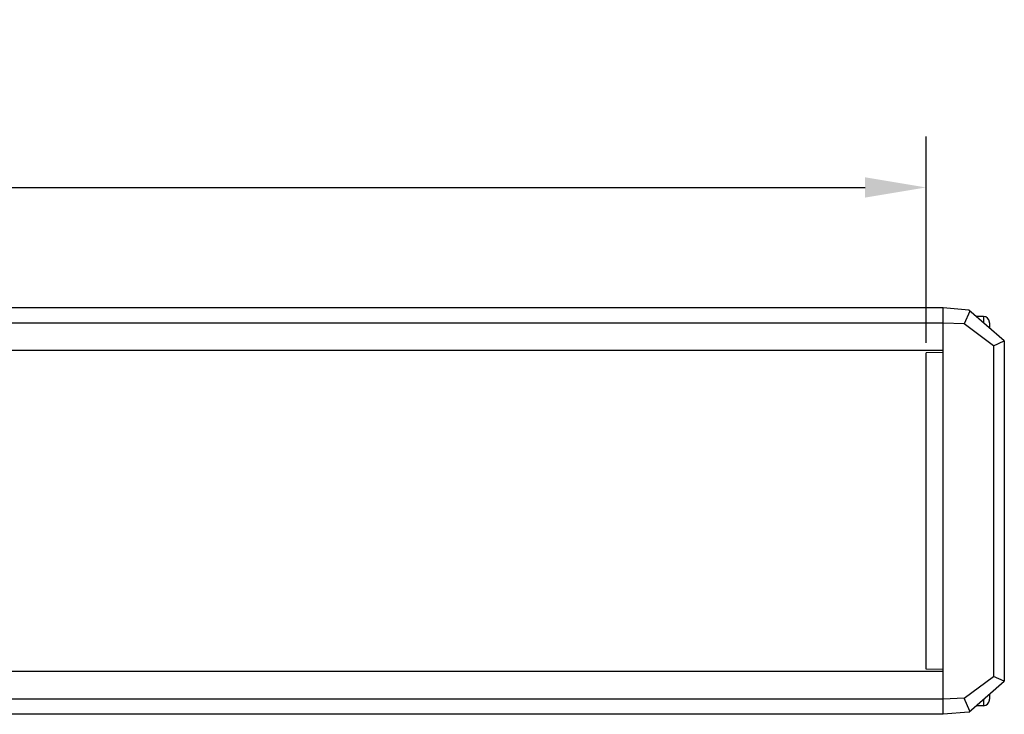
# Model space of a CAD drawing. Header units: millimetres. Extents: x 92 to 804, y 249 to 513.
# Tile 11 of 11: x 663 to 711, y 479 to 513. Entities that reach past the tile are written whole.
import ezdxf

# ---------------------------------------------------------------- set-up
doc = ezdxf.new("R2010")
doc.units = ezdxf.units.MM
doc.header["$LTSCALE"] = 46.255
doc.header["$PDMODE"] = 3
doc.header["$PDSIZE"] = 8
doc.layers.get('0').update_dxf_attribs({"linetype": 'CONTINUOUS'})
doc.layers.get('Defpoints').update_dxf_attribs({"linetype": 'CONTINUOUS'})
doc.layers.add('00_COMPONENTS', color=7, linetype='CONTINUOUS')
doc.layers.add('51__DRAFT_DIMS', color=7, linetype='CONTINUOUS')
doc.styles.get("Standard").update_dxf_attribs({"font": 'simfang.ttf', "height": 5})
doc.dimstyles.new('DIMSTYLE_2', dxfattribs={"dimtxt": 3, "dimasz": 3, "dimexe": 2.5, "dimexo": 0.5, "dimgap": 0.75, "dimtad": 1, "dimlfac": 2, "dimdsep": 46, "dimtxsty": 'STANDARD', "dimblk": '_FILLED', "dimblk1": '_FILLED', "dimblk2": '_FILLED', "dimcen": 0.09, "dimclrt": 3, "dimazin": 2, "dimtp": 1.2, "dimtm": 1.2, "dimtfac": 1, "dimtofl": 0, "dimtmove": 0, "dimatfit": 3, "dimldrblk": '_FILLED', "dimfxl": 1, "dimtolj": 1, "dimarcsym": 0})

# ---------------------------------------------------------------- blocks, each defined once
blk = doc.blocks.new('_FILLED')
at = {"color": 0, "linetype": 'ByBlock'}
blk.add_solid([(0, 0), (-1, 0.167), (-1, -0.167)], dxfattribs=at)
blk = doc.blocks.new('*D2')
at = {"layer": '51__DRAFT_DIMS', "color": 0, "lineweight": -2}
for p, q in [((120.98, 497.276), (120.98, 507.416)), ((707.28, 497.276), (707.28, 507.416)), ((123.98, 504.916), (704.28, 504.916))]:
    blk.add_line(p, q, dxfattribs=at)
at = {"layer": 'Defpoints', "color": 0}
for p in [(707.28, 504.916), (120.98, 496.776), (707.28, 496.776)]:
    blk.add_point(p, dxfattribs=at)
at = {"layer": '51__DRAFT_DIMS', "color": 0, "linetype": 'ByBlock', "lineweight": -2, "xscale": 3, "yscale": 3, "zscale": 3, "rotation": 180}
blk.add_blockref('_FILLED', (120.98, 504.916), dxfattribs=at)
at = {"layer": '51__DRAFT_DIMS', "color": 0, "linetype": 'ByBlock', "lineweight": -2, "xscale": 3, "yscale": 3, "zscale": 3}
blk.add_blockref('_FILLED', (707.28, 504.916), dxfattribs=at)
at = {"layer": '51__DRAFT_DIMS', "color": 3, "insert": (414.13, 512.332), "char_height": 5, "attachment_point": 2, "line_spacing_factor": 0.9}
blk.add_mtext('\\A1;1172.6（发光区）', dxfattribs=at)

msp = doc.modelspace()

# ---------------------------------------------------------------- linework, layer by layer
at = {"layer": '00_COMPONENTS', "color": 7}
for p, q in [((708.1301, 498.9907), (120.1301, 498.9907)), ((709.3814, 498.8812), (708.1301, 498.9907)), ((708.1301, 478.9907), (708.1301, 498.9907)), ((709.4425, 498.8283), (709.1551, 498.2035)), ((711.1301, 497.3657), (709.3814, 498.8812)), ((710.1051, 498.5657), (709.7551, 498.5657)), ((709.7551, 498.5628), (709.7551, 498.5573)), ((708.1301, 498.2407), (120.1301, 498.2407)), ((709.1551, 498.2035), (708.1301, 498.2407)), ((710.5958, 497.1217), (709.1551, 498.2035)), ((710.4026, 498.2902), (710.4041, 498.2905)), ((710.4051, 498.2506), (710.4051, 497.994)), ((710.5958, 497.1217), (711.1301, 497.3657)), ((711.1301, 497.3657), (711.1301, 480.6157)), ((708.1301, 496.8907), (120.1301, 496.8907)), ((710.5958, 497.1217), (710.5958, 480.8596)), ((708.1301, 496.7907), (707.2801, 496.7758)), ((707.2801, 481.2055), (707.2801, 496.7758)), ((708.1301, 481.0907), (120.1301, 481.0907)), ((708.1301, 481.1907), (707.2801, 481.2055)), ((709.1551, 479.7778), (710.5958, 480.8596)), ((709.3814, 479.1001), (711.1301, 480.6157)), ((711.1301, 480.6157), (710.5958, 480.8596)), ((710.4051, 479.9873), (710.4051, 479.7308)), ((708.1301, 479.7407), (120.1301, 479.7407)), ((709.1551, 479.7778), (708.1301, 479.7407)), ((709.4425, 479.153), (709.1551, 479.7778)), ((710.4041, 479.6909), (710.4026, 479.6911)), ((708.1301, 478.9907), (120.1301, 478.9907)), ((709.3814, 479.1001), (708.1301, 478.9907)), ((709.7551, 479.4186), (709.7551, 479.424)), ((710.1051, 479.4157), (709.7551, 479.4157))]:
    msp.add_line(p, q, dxfattribs=at)
at = {"layer": '00_COMPONENTS', "color": 4}
for p, q in [((710.1051, 498.5657), (710.1051, 498.254)), ((710.1051, 479.7273), (710.1051, 479.4157))]:
    msp.add_line(p, q, dxfattribs=at)
at = {"layer": '00_COMPONENTS', "color": 7}
for centre, radius, start, end in [((710.1051, 498.2657), 0.3, 4.74544, 90), ((710.0888, 498.2506), 0.3163, 359.99598, 7.19869), ((710.0908, 498.2508), 0.3143, 6.00371, 7.20956), ((710.09, 498.2507), 0.3151, 4.80062, 6.00376), ((710.0895, 498.2507), 0.3156, 3.59891, 4.80067), ((710.088, 498.2506), 0.3171, 1.19909, 2.39832), ((710.0875, 498.2506), 0.3176, 359.99986, 1.19914), ((710.1051, 479.7157), 0.3, 270, 355.25456), ((710.0888, 479.7307), 0.3163, 352.80131, 0.00402), ((710.0908, 479.7306), 0.3143, 352.79044, 353.9887), ((710.09, 479.7306), 0.3151, 353.98866, 355.18728), ((710.0895, 479.7307), 0.3156, 355.18723, 356.38751), ((710.088, 479.7308), 0.3171, 357.58963, 358.79339), ((710.0875, 479.7308), 0.3176, 358.79334, 0.00014)]:
    msp.add_arc(centre, radius, start, end, dxfattribs=at)

# ---------------------------------------------------------------- dimensions: what is measured, and where the dimension line sits
at = {"layer": '51__DRAFT_DIMS', "color": 4}
dim = msp.add_linear_dim(base=(707.2801, 504.9156), p1=(120.9801, 496.7758), p2=(707.2801, 496.7758), text='<>（发光区）', dimstyle='DIMSTYLE_2', dxfattribs=at)
dim.commit()
dim.dimension.update_dxf_attribs({"geometry": '*D2', "text_midpoint": (414.1301, 504.9156), "dimtype": 160})

doc.saveas('drawing.dxf')
